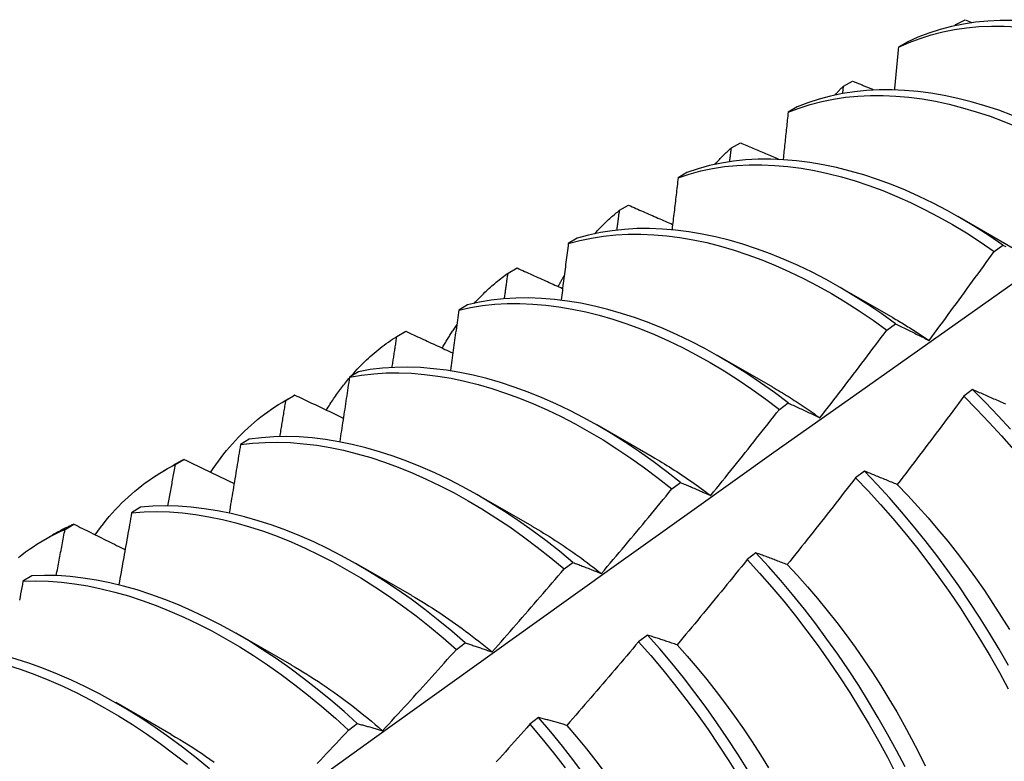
# Model space of a CAD drawing. Header units: inches. Extents: x 17 to 237, y 17 to 149.
# Tile 94 of 115: x 223.644 to 223.929, y 81.214 to 81.429. Entities that reach past the tile are written whole.
import ezdxf

# ---------------------------------------------------------------- set-up
doc = ezdxf.new("R2010")
doc.units = ezdxf.units.IN
doc.header["$MEASUREMENT"] = 0
doc.layers.add('Visible Edges(ANSI)', color=7, linetype='Continuous', lineweight=25)

msp = doc.modelspace()

# ---------------------------------------------------------------- linework, layer by layer
at = {"layer": 'Visible Edges(ANSI)'}
for p, q in [((223.91514, 81.42765), (223.91778, 81.42908)), ((223.91778, 81.42908), (223.91974, 81.42829)), ((223.91492, 81.42741), (223.91514, 81.42765)), ((223.91512, 81.42745), (223.91514, 81.42765)), ((223.90107, 81.42259), (223.89849, 81.42108)), ((223.88237, 81.40777), (223.88261, 81.40988)), ((223.88261, 81.40988), (223.88523, 81.41132)), ((223.86916, 81.40382), (223.86658, 81.40229)), ((223.85016, 81.39198), (223.85278, 81.39343)), ((223.83732, 81.3849), (223.83476, 81.38336)), ((223.81782, 81.37394), (223.82043, 81.3754)), ((223.91566, 81.3722), (223.93167, 81.36298)), ((223.80557, 81.36583), (223.803, 81.36428)), ((223.92618, 81.36204), (223.92869, 81.36387)), ((223.78556, 81.35576), (223.78817, 81.35723)), ((223.88086, 81.3521), (223.89687, 81.34289)), ((223.77388, 81.34661), (223.77132, 81.34505)), ((223.89512, 81.33924), (223.89763, 81.34109)), ((223.7534, 81.33743), (223.75599, 81.33892)), ((223.84606, 81.33201), (223.86207, 81.3228)), ((223.74226, 81.32723), (223.73971, 81.32566)), ((223.72132, 81.31896), (223.72391, 81.32046)), ((223.91994, 81.32203), (223.91741, 81.32013)), ((223.72068, 81.3186), (223.72349, 81.32022)), ((223.86405, 81.31632), (223.86656, 81.31818)), ((223.81126, 81.31192), (223.82727, 81.30271)), ((223.71071, 81.30771), (223.70816, 81.30612)), ((223.68932, 81.30035), (223.69191, 81.30186)), ((223.68588, 81.29851), (223.68869, 81.30013)), ((223.88864, 81.29845), (223.88611, 81.29654)), ((223.83294, 81.29329), (223.83545, 81.29515)), ((223.77646, 81.29183), (223.79247, 81.28261)), ((223.67921, 81.28803), (223.67667, 81.28643)), ((223.65741, 81.28159), (223.65998, 81.28311)), ((223.65108, 81.27842), (223.65389, 81.28004)), ((223.8018, 81.27014), (223.80432, 81.27201)), ((223.85729, 81.27477), (223.85475, 81.27286)), ((223.74166, 81.27174), (223.75767, 81.26252)), ((223.64778, 81.26819), (223.64524, 81.26658)), ((223.70686, 81.25165), (223.72288, 81.24243)), ((223.82588, 81.251), (223.82334, 81.24908)), ((223.77063, 81.24688), (223.77315, 81.24876)), ((223.67207, 81.23156), (223.68808, 81.22234)), ((223.79442, 81.22715), (223.79188, 81.22522)), ((223.73942, 81.2235), (223.74194, 81.2254))]:
    msp.add_line(p, q, dxfattribs=at)
at = {"layer": 'Visible Edges(ANSI)', "flags": 128}
for points in [[(223.9316, 81.42886), (223.92793, 81.42885), (223.92432, 81.42867), (223.92077, 81.42832), (223.91729, 81.4278), (223.91388, 81.42711), (223.91055, 81.42624), (223.90731, 81.4252), (223.90414, 81.42398), (223.90107, 81.42259)], [(223.89849, 81.42108), (223.90157, 81.42246), (223.90474, 81.42366), (223.90799, 81.42469), (223.91133, 81.42555), (223.91474, 81.42623), (223.91823, 81.42673), (223.92178, 81.42707), (223.92539, 81.42723), (223.92907, 81.42723), (223.93279, 81.42705)], [(223.89849, 81.42108), (223.89844, 81.42057), (223.89839, 81.42006), (223.89834, 81.41956), (223.8983, 81.41905), (223.89825, 81.41855), (223.8982, 81.41804), (223.89815, 81.41753), (223.8981, 81.41703), (223.89806, 81.41652), (223.89801, 81.41601), (223.89796, 81.41551), (223.89791, 81.415), (223.89786, 81.41449), (223.89781, 81.41399), (223.89776, 81.41348), (223.89772, 81.41297), (223.89767, 81.41247), (223.89762, 81.41196), (223.89757, 81.41145), (223.89752, 81.41094), (223.89747, 81.41044), (223.89742, 81.40993), (223.89737, 81.40942), (223.89732, 81.40891)], [(223.93152, 81.40137), (223.92752, 81.40285), (223.92353, 81.40417), (223.91958, 81.40533), (223.91564, 81.40632), (223.91175, 81.40715), (223.90789, 81.40781), (223.90407, 81.4083), (223.90029, 81.40863), (223.89657, 81.40879), (223.89291, 81.40877), (223.8893, 81.40859), (223.88576, 81.40823), (223.88228, 81.4077), (223.87888, 81.40699), (223.87556, 81.40611), (223.87231, 81.40505), (223.86916, 81.40382)], [(223.88013, 81.40731), (223.88023, 81.40742), (223.88033, 81.40753), (223.88043, 81.40764), (223.88053, 81.40775), (223.88063, 81.40786), (223.88073, 81.40797), (223.88084, 81.40808), (223.88094, 81.40819), (223.88104, 81.4083), (223.88114, 81.4084), (223.88125, 81.40851), (223.88135, 81.40862), (223.88145, 81.40873), (223.88156, 81.40883), (223.88166, 81.40894), (223.88177, 81.40904), (223.88187, 81.40915), (223.88197, 81.40926), (223.88208, 81.40936), (223.88218, 81.40947), (223.88229, 81.40957), (223.88239, 81.40967), (223.8825, 81.40978), (223.88261, 81.40988)], [(223.88523, 81.41132), (223.88548, 81.41122), (223.88573, 81.41111), (223.88599, 81.41101), (223.88624, 81.41091), (223.88649, 81.4108), (223.88674, 81.4107), (223.88699, 81.41059), (223.88724, 81.41049), (223.8875, 81.41038), (223.88775, 81.41028), (223.888, 81.41018), (223.88825, 81.41007), (223.8885, 81.40997), (223.88876, 81.40986), (223.88901, 81.40976), (223.88926, 81.40966), (223.88951, 81.40955), (223.88977, 81.40945), (223.89002, 81.40934), (223.89027, 81.40924), (223.89052, 81.40914), (223.89077, 81.40903), (223.89103, 81.40893), (223.89128, 81.40882)], [(223.86658, 81.40229), (223.86975, 81.40352), (223.87299, 81.40456), (223.87632, 81.40543), (223.87973, 81.40612), (223.88321, 81.40664), (223.88676, 81.40699), (223.89037, 81.40716), (223.89404, 81.40716), (223.89777, 81.40699), (223.90154, 81.40665), (223.90537, 81.40614), (223.90923, 81.40547), (223.91313, 81.40463), (223.91706, 81.40362), (223.92103, 81.40245), (223.92501, 81.40112), (223.92902, 81.39962), (223.93304, 81.39797)], [(223.86658, 81.40229), (223.86652, 81.40173), (223.86646, 81.40116), (223.86641, 81.4006), (223.86635, 81.40004), (223.86629, 81.39947), (223.86623, 81.39891), (223.86617, 81.39834), (223.86611, 81.39777), (223.86605, 81.39721), (223.86599, 81.39664), (223.86593, 81.39608), (223.86587, 81.39551), (223.86581, 81.39495), (223.86575, 81.39438), (223.86569, 81.39381), (223.86563, 81.39325), (223.86557, 81.39268), (223.8655, 81.39212), (223.86544, 81.39155), (223.86538, 81.39098), (223.86532, 81.39042), (223.86526, 81.38985), (223.8652, 81.38928), (223.86514, 81.38872)], [(223.84534, 81.38721), (223.84553, 81.38742), (223.84572, 81.38763), (223.84592, 81.38784), (223.84611, 81.38805), (223.84631, 81.38826), (223.8465, 81.38846), (223.8467, 81.38867), (223.8469, 81.38887), (223.84709, 81.38907), (223.84729, 81.38927), (223.84749, 81.38948), (223.84769, 81.38967), (223.8479, 81.38987), (223.8481, 81.39007), (223.8483, 81.39027), (223.84851, 81.39046), (223.84871, 81.39065), (223.84892, 81.39085), (223.84912, 81.39104), (223.84933, 81.39123), (223.84954, 81.39142), (223.84975, 81.39161), (223.84995, 81.39179), (223.85016, 81.39198)], [(223.84969, 81.38804), (223.84971, 81.3882), (223.84973, 81.38837), (223.84975, 81.38853), (223.84977, 81.3887), (223.84979, 81.38886), (223.84981, 81.38902), (223.84983, 81.38919), (223.84985, 81.38935), (223.84987, 81.38952), (223.84989, 81.38968), (223.84991, 81.38985), (223.84993, 81.39001), (223.84995, 81.39017), (223.84997, 81.39034), (223.84999, 81.3905), (223.85001, 81.39067), (223.85003, 81.39083), (223.85005, 81.39099), (223.85007, 81.39116), (223.85009, 81.39132), (223.85011, 81.39149), (223.85013, 81.39165), (223.85015, 81.39182), (223.85016, 81.39198)], [(223.85278, 81.39343), (223.85324, 81.39324), (223.85369, 81.39304), (223.85415, 81.39285), (223.8546, 81.39265), (223.85506, 81.39246), (223.85551, 81.39227), (223.85597, 81.39207), (223.85642, 81.39188), (223.85688, 81.39169), (223.85733, 81.39149), (223.85779, 81.3913), (223.85824, 81.3911), (223.8587, 81.39091), (223.85916, 81.39072), (223.85961, 81.39052), (223.86007, 81.39033), (223.86052, 81.39014), (223.86098, 81.38994), (223.86144, 81.38975), (223.86189, 81.38956), (223.86235, 81.38936), (223.86281, 81.38917), (223.86326, 81.38898), (223.86372, 81.38878)], [(223.83476, 81.38336), (223.838, 81.38442), (223.84132, 81.38531), (223.84472, 81.38602), (223.8482, 81.38655), (223.85174, 81.3869), (223.85535, 81.38708), (223.85902, 81.38709), (223.86274, 81.38693), (223.86651, 81.3866), (223.87033, 81.38609), (223.8742, 81.38542), (223.8781, 81.38459), (223.88203, 81.38359), (223.88599, 81.38242), (223.88997, 81.3811), (223.89398, 81.37961), (223.898, 81.37796), (223.90203, 81.37615), (223.90607, 81.37419), (223.9101, 81.37206), (223.91414, 81.36979), (223.91817, 81.36736), (223.92218, 81.36477), (223.92618, 81.36204)], [(223.92869, 81.36387), (223.92469, 81.3666), (223.92067, 81.36917), (223.91664, 81.37159), (223.91261, 81.37386), (223.90857, 81.37597), (223.90453, 81.37792), (223.9005, 81.37972), (223.89649, 81.38135), (223.89248, 81.38283), (223.8885, 81.38414), (223.88454, 81.38529), (223.88061, 81.38628), (223.87671, 81.3871), (223.87285, 81.38776), (223.86904, 81.38825), (223.86527, 81.38857), (223.86155, 81.38872), (223.85788, 81.3887), (223.85428, 81.3885), (223.85074, 81.38813), (223.84727, 81.38759), (223.84388, 81.38687), (223.84056, 81.38597), (223.83732, 81.3849)], [(223.83476, 81.38336), (223.83468, 81.38274), (223.83461, 81.38212), (223.83454, 81.3815), (223.83447, 81.38088), (223.8344, 81.38026), (223.83432, 81.37964), (223.83425, 81.37901), (223.83418, 81.37839), (223.83411, 81.37777), (223.83403, 81.37715), (223.83396, 81.37653), (223.83389, 81.3759), (223.83381, 81.37528), (223.83374, 81.37466), (223.83367, 81.37404), (223.83359, 81.37342), (223.83352, 81.37279), (223.83345, 81.37217), (223.83337, 81.37155), (223.8333, 81.37092), (223.83322, 81.3703), (223.83315, 81.36968), (223.83308, 81.36905), (223.833, 81.36843)], [(223.82043, 81.3754), (223.82096, 81.37517), (223.82149, 81.37494), (223.82202, 81.3747), (223.82255, 81.37447), (223.82308, 81.37424), (223.82361, 81.37401), (223.82414, 81.37377), (223.82467, 81.37354), (223.8252, 81.37331), (223.82573, 81.37308), (223.82626, 81.37284), (223.82679, 81.37261), (223.82732, 81.37238), (223.82785, 81.37215), (223.82838, 81.37192), (223.82891, 81.37168), (223.82944, 81.37145), (223.82997, 81.37122), (223.83051, 81.37099), (223.83104, 81.37076), (223.83157, 81.37052), (223.8321, 81.37029), (223.83264, 81.37006), (223.83317, 81.36983)], [(223.81055, 81.36711), (223.81083, 81.36742), (223.81112, 81.36773), (223.81141, 81.36804), (223.81169, 81.36834), (223.81199, 81.36864), (223.81228, 81.36894), (223.81257, 81.36924), (223.81287, 81.36954), (223.81316, 81.36983), (223.81346, 81.37012), (223.81376, 81.37041), (223.81406, 81.37069), (223.81437, 81.37098), (223.81467, 81.37126), (223.81498, 81.37154), (223.81529, 81.37181), (223.8156, 81.37209), (223.81591, 81.37236), (223.81623, 81.37263), (223.81654, 81.3729), (223.81686, 81.37316), (223.81718, 81.37342), (223.8175, 81.37368), (223.81782, 81.37394)], [(223.81707, 81.36824), (223.8171, 81.36848), (223.81713, 81.36872), (223.81716, 81.36896), (223.81719, 81.36919), (223.81723, 81.36943), (223.81726, 81.36967), (223.81729, 81.36991), (223.81732, 81.37014), (223.81735, 81.37038), (223.81738, 81.37062), (223.81741, 81.37085), (223.81745, 81.37109), (223.81748, 81.37133), (223.81751, 81.37157), (223.81754, 81.3718), (223.81757, 81.37204), (223.8176, 81.37228), (223.81763, 81.37252), (223.81766, 81.37275), (223.81769, 81.37299), (223.81773, 81.37323), (223.81776, 81.37346), (223.81779, 81.3737), (223.81782, 81.37394)], [(223.803, 81.36428), (223.80632, 81.36518), (223.80972, 81.3659), (223.81318, 81.36645), (223.81672, 81.36681), (223.82033, 81.36701), (223.82399, 81.36702), (223.82771, 81.36687), (223.83148, 81.36654), (223.8353, 81.36605), (223.83916, 81.36539), (223.84306, 81.36456), (223.84699, 81.36356), (223.85095, 81.3624), (223.85494, 81.36108), (223.85894, 81.3596), (223.86296, 81.35795), (223.86699, 81.35615), (223.87103, 81.3542), (223.87507, 81.35208), (223.8791, 81.34982), (223.88313, 81.3474), (223.88715, 81.34483), (223.89115, 81.34211), (223.89512, 81.33924)], [(223.89763, 81.34109), (223.89365, 81.34395), (223.88965, 81.34665), (223.88564, 81.34921), (223.88161, 81.35162), (223.87757, 81.35387), (223.87353, 81.35598), (223.8695, 81.35792), (223.86547, 81.35971), (223.86145, 81.36134), (223.85745, 81.36281), (223.85346, 81.36412), (223.8495, 81.36526), (223.84558, 81.36625), (223.84168, 81.36706), (223.83782, 81.36772), (223.83401, 81.3682), (223.83024, 81.36851), (223.82652, 81.36865), (223.82286, 81.36862), (223.81926, 81.36841), (223.81573, 81.36803), (223.81227, 81.36748), (223.80888, 81.36674), (223.80557, 81.36583)], [(223.803, 81.36428), (223.80292, 81.36361), (223.80283, 81.36293), (223.80275, 81.36226), (223.80266, 81.36158), (223.80257, 81.36091), (223.80249, 81.36023), (223.8024, 81.35956), (223.80232, 81.35888), (223.80223, 81.3582), (223.80214, 81.35753), (223.80206, 81.35685), (223.80197, 81.35618), (223.80188, 81.3555), (223.80179, 81.35482), (223.80171, 81.35415), (223.80162, 81.35347), (223.80153, 81.3528), (223.80144, 81.35212), (223.80135, 81.35144), (223.80127, 81.35076), (223.80118, 81.35009), (223.80109, 81.34941), (223.801, 81.34873), (223.80091, 81.34806)], [(223.92869, 81.36387), (223.92911, 81.36366), (223.92952, 81.36345)], [(223.90735, 81.33625), (223.90814, 81.33732), (223.90894, 81.33839), (223.90973, 81.33945), (223.91052, 81.34052), (223.91131, 81.34159), (223.9121, 81.34266), (223.91289, 81.34373), (223.91368, 81.3448), (223.91447, 81.34588), (223.91525, 81.34695), (223.91604, 81.34802), (223.91683, 81.3491), (223.91761, 81.35017), (223.91839, 81.35125), (223.91918, 81.35232), (223.91996, 81.3534), (223.92074, 81.35448), (223.92152, 81.35556), (223.9223, 81.35663), (223.92308, 81.35771), (223.92385, 81.35879), (223.92463, 81.35987), (223.92541, 81.36096), (223.92618, 81.36204)], [(223.77577, 81.347), (223.77614, 81.34742), (223.77652, 81.34782), (223.7769, 81.34823), (223.77728, 81.34863), (223.77767, 81.34902), (223.77806, 81.34941), (223.77845, 81.3498), (223.77885, 81.35019), (223.77925, 81.35057), (223.77965, 81.35094), (223.78005, 81.35131), (223.78046, 81.35168), (223.78087, 81.35204), (223.78128, 81.3524), (223.7817, 81.35276), (223.78212, 81.35311), (223.78254, 81.35345), (223.78296, 81.3538), (223.78339, 81.35413), (223.78382, 81.35447), (223.78425, 81.3548), (223.78469, 81.35512), (223.78512, 81.35544), (223.78556, 81.35576)], [(223.78451, 81.34838), (223.78456, 81.34869), (223.7846, 81.349), (223.78464, 81.34931), (223.78469, 81.34961), (223.78473, 81.34992), (223.78478, 81.35023), (223.78482, 81.35054), (223.78486, 81.35084), (223.78491, 81.35115), (223.78495, 81.35146), (223.785, 81.35177), (223.78504, 81.35207), (223.78508, 81.35238), (223.78513, 81.35269), (223.78517, 81.35299), (223.78522, 81.3533), (223.78526, 81.35361), (223.7853, 81.35392), (223.78535, 81.35422), (223.78539, 81.35453), (223.78543, 81.35484), (223.78548, 81.35514), (223.78552, 81.35545), (223.78556, 81.35576)], [(223.78817, 81.35723), (223.78871, 81.35698), (223.78926, 81.35674), (223.78981, 81.35649), (223.79035, 81.35624), (223.7909, 81.356), (223.79145, 81.35575), (223.792, 81.3555), (223.79255, 81.35525), (223.79309, 81.35501), (223.79364, 81.35476), (223.79419, 81.35451), (223.79474, 81.35427), (223.79529, 81.35402), (223.79584, 81.35377), (223.79639, 81.35353), (223.79694, 81.35328), (223.79749, 81.35303), (223.79803, 81.35279), (223.79858, 81.35254), (223.79913, 81.35229), (223.79969, 81.35205), (223.80024, 81.3518), (223.80079, 81.35155), (223.80134, 81.35131)], [(223.80006, 81.35183), (223.80013, 81.35197), (223.80021, 81.35212), (223.80029, 81.35227), (223.80036, 81.35241), (223.80044, 81.35256), (223.80052, 81.3527), (223.8006, 81.35285), (223.80067, 81.35299), (223.80075, 81.35314), (223.80083, 81.35328), (223.80091, 81.35343), (223.80099, 81.35357), (223.80107, 81.35371), (223.80115, 81.35386), (223.80123, 81.354), (223.80131, 81.35414), (223.80139, 81.35429), (223.80147, 81.35443), (223.80155, 81.35457), (223.80163, 81.35471), (223.80171, 81.35485), (223.80179, 81.35499), (223.80187, 81.35514), (223.80196, 81.35528)], [(223.4909, 81.03544), (223.5143, 81.05254), (223.53767, 81.0696), (223.56102, 81.08662), (223.58434, 81.1036), (223.60763, 81.12054), (223.6309, 81.13744), (223.65414, 81.1543), (223.67736, 81.17111), (223.70056, 81.18788), (223.72374, 81.2046), (223.7469, 81.22128), (223.77005, 81.2379), (223.79318, 81.25448), (223.81629, 81.271), (223.83939, 81.28748), (223.86248, 81.3039), (223.88555, 81.32027), (223.90862, 81.33658), (223.93168, 81.35283)], [(223.77132, 81.34505), (223.77471, 81.34579), (223.77817, 81.34635), (223.78171, 81.34673), (223.78531, 81.34693), (223.78897, 81.34696), (223.79269, 81.34681), (223.79645, 81.3465), (223.80027, 81.34601), (223.80413, 81.34535), (223.80803, 81.34453), (223.81196, 81.34354), (223.81592, 81.34238), (223.8199, 81.34107), (223.8239, 81.33959), (223.82792, 81.33795), (223.83195, 81.33616), (223.83599, 81.33421), (223.84003, 81.3321), (223.84407, 81.32985), (223.84809, 81.32744), (223.85211, 81.32488), (223.85611, 81.32217), (223.86009, 81.31932), (223.86405, 81.31632)], [(223.86656, 81.31818), (223.8626, 81.32117), (223.85862, 81.32401), (223.85462, 81.3267), (223.8506, 81.32925), (223.84657, 81.33165), (223.84253, 81.33389), (223.8385, 81.33599), (223.83446, 81.33792), (223.83043, 81.33971), (223.82641, 81.34133), (223.82241, 81.3428), (223.81843, 81.3441), (223.81447, 81.34524), (223.81054, 81.34622), (223.80665, 81.34703), (223.80279, 81.34767), (223.79898, 81.34815), (223.79521, 81.34845), (223.7915, 81.34858), (223.78784, 81.34854), (223.78425, 81.34833), (223.78072, 81.34793), (223.77726, 81.34736), (223.77388, 81.34661)], [(223.77132, 81.34505), (223.77122, 81.34432), (223.77112, 81.34359), (223.77102, 81.34287), (223.77092, 81.34214), (223.77082, 81.34142), (223.77072, 81.34069), (223.77062, 81.33996), (223.77052, 81.33924), (223.77041, 81.33851), (223.77031, 81.33778), (223.77021, 81.33706), (223.77011, 81.33633), (223.77001, 81.3356), (223.7699, 81.33487), (223.7698, 81.33415), (223.7697, 81.33342), (223.76959, 81.33269), (223.76949, 81.33196), (223.76939, 81.33123), (223.76928, 81.3305), (223.76918, 81.32978), (223.76907, 81.32905), (223.76897, 81.32832), (223.76887, 81.32759)], [(223.7665, 81.334), (223.76667, 81.3343), (223.76684, 81.3346), (223.76701, 81.33489), (223.76718, 81.33519), (223.76735, 81.33548), (223.76753, 81.33577), (223.7677, 81.33607), (223.76788, 81.33636), (223.76805, 81.33665), (223.76823, 81.33693), (223.76841, 81.33722), (223.76859, 81.33751), (223.76877, 81.33779), (223.76895, 81.33807), (223.76913, 81.33836), (223.76932, 81.33864), (223.7695, 81.33892), (223.76969, 81.33919), (223.76988, 81.33947), (223.77006, 81.33975), (223.77025, 81.34002), (223.77044, 81.3403), (223.77063, 81.34057), (223.77083, 81.34084)], [(223.89687, 81.34286), (223.89731, 81.34261), (223.89775, 81.34236), (223.89819, 81.3421), (223.89863, 81.34184), (223.89906, 81.34158), (223.8995, 81.34132), (223.89994, 81.34106), (223.90038, 81.34079), (223.90081, 81.34052), (223.90125, 81.34025), (223.90169, 81.33998), (223.90212, 81.3397), (223.90256, 81.33943), (223.903, 81.33915), (223.90343, 81.33887), (223.90387, 81.33859), (223.90431, 81.3383), (223.90474, 81.33801), (223.90518, 81.33773), (223.90561, 81.33744), (223.90605, 81.33714), (223.90648, 81.33685), (223.90691, 81.33655), (223.90735, 81.33625)], [(223.89763, 81.34109), (223.89803, 81.3409), (223.89843, 81.3407), (223.89883, 81.34051), (223.89922, 81.34032), (223.89962, 81.34012), (223.90002, 81.33993), (223.90042, 81.33973), (223.90082, 81.33953), (223.90123, 81.33933), (223.90163, 81.33913), (223.90203, 81.33893), (223.90244, 81.33873), (223.90284, 81.33853), (223.90325, 81.33833), (223.90366, 81.33812), (223.90406, 81.33792), (223.90447, 81.33771), (223.90488, 81.33751), (223.90529, 81.3373), (223.9057, 81.33709), (223.90611, 81.33688), (223.90652, 81.33667), (223.90694, 81.33646), (223.90735, 81.33625)], [(223.75599, 81.33892), (223.75656, 81.33866), (223.75712, 81.33839), (223.75769, 81.33813), (223.75825, 81.33787), (223.75882, 81.33761), (223.75938, 81.33735), (223.75995, 81.33708), (223.76051, 81.33682), (223.76108, 81.33656), (223.76164, 81.3363), (223.76221, 81.33604), (223.76278, 81.33578), (223.76334, 81.33551), (223.76391, 81.33525), (223.76448, 81.33499), (223.76504, 81.33473), (223.76561, 81.33447), (223.76618, 81.33421), (223.76675, 81.33394), (223.76731, 81.33368), (223.76788, 81.33342), (223.76845, 81.33316), (223.76902, 81.3329), (223.76959, 81.33264)], [(223.87578, 81.31387), (223.87659, 81.31492), (223.87741, 81.31597), (223.87822, 81.31702), (223.87903, 81.31807), (223.87985, 81.31912), (223.88066, 81.32018), (223.88147, 81.32123), (223.88228, 81.32228), (223.88309, 81.32334), (223.8839, 81.32439), (223.8847, 81.32545), (223.88551, 81.32651), (223.88632, 81.32756), (223.88712, 81.32862), (223.88793, 81.32968), (223.88873, 81.33074), (223.88953, 81.3318), (223.89033, 81.33286), (223.89113, 81.33392), (223.89193, 81.33499), (223.89273, 81.33605), (223.89353, 81.33711), (223.89433, 81.33818), (223.89512, 81.33924)], [(223.73992, 81.32569), (223.74042, 81.32626), (223.74092, 81.32683), (223.74144, 81.32739), (223.74195, 81.32795), (223.74248, 81.3285), (223.743, 81.32904), (223.74354, 81.32957), (223.74408, 81.33009), (223.74462, 81.33061), (223.74517, 81.33112), (223.74572, 81.33162), (223.74628, 81.33212), (223.74685, 81.3326), (223.74742, 81.33308), (223.74799, 81.33355), (223.74857, 81.33401), (223.74916, 81.33447), (223.74975, 81.33492), (223.75034, 81.33536), (223.75094, 81.33579), (223.75155, 81.33621), (223.75216, 81.33663), (223.75278, 81.33703), (223.7534, 81.33743)], [(223.75201, 81.32846), (223.75207, 81.32883), (223.75213, 81.32921), (223.75219, 81.32958), (223.75225, 81.32995), (223.7523, 81.33033), (223.75236, 81.3307), (223.75242, 81.33108), (223.75248, 81.33145), (223.75254, 81.33183), (223.75259, 81.3322), (223.75265, 81.33257), (223.75271, 81.33295), (223.75277, 81.33332), (223.75283, 81.3337), (223.75288, 81.33407), (223.75294, 81.33444), (223.753, 81.33482), (223.75306, 81.33519), (223.75311, 81.33556), (223.75317, 81.33594), (223.75323, 81.33631), (223.75328, 81.33669), (223.75334, 81.33706), (223.7534, 81.33743)], [(223.73971, 81.32566), (223.74317, 81.32624), (223.74669, 81.32663), (223.75029, 81.32685), (223.75395, 81.32689), (223.75766, 81.32676), (223.76142, 81.32645), (223.76524, 81.32597), (223.76909, 81.32532), (223.77299, 81.3245), (223.77692, 81.32352), (223.78088, 81.32237), (223.78486, 81.32106), (223.78886, 81.31958), (223.79288, 81.31795), (223.79691, 81.31616), (223.80095, 81.31422), (223.80499, 81.31212), (223.80903, 81.30987), (223.81306, 81.30747), (223.81708, 81.30493), (223.82108, 81.30223), (223.82506, 81.29939), (223.82901, 81.29641), (223.83294, 81.29329)], [(223.83545, 81.29515), (223.83152, 81.29827), (223.82757, 81.30124), (223.82359, 81.30407), (223.81958, 81.30675), (223.81556, 81.30929), (223.81153, 81.31167), (223.8075, 81.31391), (223.80346, 81.316), (223.79942, 81.31793), (223.79539, 81.31971), (223.79137, 81.32133), (223.78737, 81.32279), (223.78339, 81.32408), (223.77943, 81.32522), (223.7755, 81.32619), (223.77161, 81.327), (223.76776, 81.32763), (223.76395, 81.3281), (223.76019, 81.3284), (223.75648, 81.32852), (223.75283, 81.32846), (223.74924, 81.32823), (223.74571, 81.32782), (223.74226, 81.32723)], [(223.73299, 81.31609), (223.73325, 81.31651), (223.73351, 81.31693), (223.73377, 81.31734), (223.73403, 81.31776), (223.7343, 81.31817), (223.73457, 81.31858), (223.73484, 81.31899), (223.73511, 81.31939), (223.73538, 81.31979), (223.73566, 81.32019), (223.73594, 81.32059), (223.73622, 81.32098), (223.7365, 81.32137), (223.73679, 81.32176), (223.73708, 81.32215), (223.73736, 81.32253), (223.73766, 81.32291), (223.73795, 81.32329), (223.73825, 81.32366), (223.73854, 81.32404), (223.73884, 81.32441), (223.73915, 81.32477), (223.73945, 81.32514), (223.73976, 81.3255)], [(223.73971, 81.32566), (223.73959, 81.32489), (223.73948, 81.32411), (223.73936, 81.32334), (223.73924, 81.32256), (223.73913, 81.32179), (223.73901, 81.32101), (223.73889, 81.32024), (223.73877, 81.31946), (223.73866, 81.31868), (223.73854, 81.31791), (223.73842, 81.31713), (223.7383, 81.31636), (223.73818, 81.31558), (223.73806, 81.3148), (223.73794, 81.31403), (223.73783, 81.31325), (223.73771, 81.31247), (223.73759, 81.3117), (223.73747, 81.31092), (223.73735, 81.31014), (223.73722, 81.30936), (223.7371, 81.30859), (223.73698, 81.30781), (223.73686, 81.30703)], [(223.72391, 81.32046), (223.72389, 81.32045), (223.72387, 81.32044), (223.72386, 81.32043), (223.72384, 81.32042), (223.72382, 81.32041), (223.7238, 81.3204), (223.72379, 81.32039), (223.72377, 81.32038), (223.72375, 81.32037), (223.72373, 81.32036), (223.72372, 81.32035), (223.7237, 81.32034), (223.72368, 81.32033), (223.72366, 81.32032), (223.72365, 81.32031), (223.72363, 81.3203), (223.72361, 81.32029), (223.72359, 81.32028), (223.72358, 81.32027), (223.72356, 81.32026), (223.72354, 81.32025), (223.72352, 81.32024), (223.72351, 81.32023), (223.72349, 81.32022)], [(223.72391, 81.32046), (223.72449, 81.32018), (223.72507, 81.31991), (223.72565, 81.31963), (223.72623, 81.31935), (223.72682, 81.31908), (223.7274, 81.3188), (223.72798, 81.31852), (223.72856, 81.31825), (223.72914, 81.31797), (223.72973, 81.31769), (223.73031, 81.31742), (223.73089, 81.31714), (223.73148, 81.31686), (223.73206, 81.31659), (223.73265, 81.31631), (223.73323, 81.31603), (223.73381, 81.31576), (223.7344, 81.31548), (223.73498, 81.3152), (223.73557, 81.31493), (223.73616, 81.31465), (223.73674, 81.31437), (223.73733, 81.3141), (223.73791, 81.31382)], [(223.86208, 81.32276), (223.86265, 81.32243), (223.86322, 81.32209), (223.8638, 81.32175), (223.86437, 81.32141), (223.86495, 81.32107), (223.86552, 81.32072), (223.86609, 81.32037), (223.86667, 81.32002), (223.86724, 81.31966), (223.86781, 81.3193), (223.86838, 81.31893), (223.86895, 81.31856), (223.86952, 81.31819), (223.87009, 81.31782), (223.87067, 81.31744), (223.87123, 81.31705), (223.8718, 81.31667), (223.87237, 81.31628), (223.87294, 81.31589), (223.87351, 81.31549), (223.87408, 81.31509), (223.87464, 81.31469), (223.87521, 81.31428), (223.87578, 81.31387)], [(223.92952, 81.31781), (223.92909, 81.318), (223.92867, 81.31819), (223.92824, 81.31838), (223.92782, 81.31857), (223.9274, 81.31876), (223.92698, 81.31895), (223.92656, 81.31914), (223.92614, 81.31932), (223.92572, 81.31951), (223.9253, 81.3197), (223.92488, 81.31988), (223.92447, 81.32006), (223.92405, 81.32025), (223.92364, 81.32043), (223.92322, 81.32061), (223.92281, 81.32079), (223.9224, 81.32097), (223.92199, 81.32115), (223.92158, 81.32132), (223.92117, 81.3215), (223.92076, 81.32168), (223.92035, 81.32185), (223.91994, 81.32203)], [(223.9309, 81.31056), (223.92731, 81.31449), (223.92365, 81.31831), (223.91994, 81.32203)], [(223.69952, 81.29808), (223.70026, 81.29919), (223.70101, 81.30027), (223.70177, 81.30134), (223.70255, 81.30239), (223.70335, 81.30342), (223.70416, 81.30442), (223.70499, 81.30541), (223.70583, 81.30638), (223.70669, 81.30733), (223.70756, 81.30825), (223.70845, 81.30916), (223.70936, 81.31005), (223.71027, 81.31091), (223.71121, 81.31175), (223.71215, 81.31257), (223.71311, 81.31337), (223.71409, 81.31415), (223.71508, 81.31491), (223.71608, 81.31564), (223.7171, 81.31635), (223.71814, 81.31704), (223.71918, 81.3177), (223.72024, 81.31835), (223.72132, 81.31896)], [(223.71957, 81.30846), (223.71965, 81.3089), (223.71972, 81.30934), (223.71979, 81.30977), (223.71987, 81.31021), (223.71994, 81.31065), (223.72001, 81.31109), (223.72009, 81.31153), (223.72016, 81.31196), (223.72023, 81.3124), (223.72031, 81.31284), (223.72038, 81.31328), (223.72045, 81.31371), (223.72052, 81.31415), (223.7206, 81.31459), (223.72067, 81.31503), (223.72074, 81.31547), (223.72081, 81.3159), (223.72089, 81.31634), (223.72096, 81.31678), (223.72103, 81.31721), (223.7211, 81.31765), (223.72118, 81.31809), (223.72125, 81.31853), (223.72132, 81.31896)], [(223.86656, 81.31818), (223.86693, 81.31801), (223.86731, 81.31784), (223.86769, 81.31767), (223.86806, 81.3175), (223.86844, 81.31732), (223.86882, 81.31715), (223.8692, 81.31698), (223.86958, 81.3168), (223.86996, 81.31662), (223.87035, 81.31645), (223.87073, 81.31627), (223.87111, 81.31609), (223.8715, 81.31591), (223.87188, 81.31573), (223.87227, 81.31555), (223.87266, 81.31536), (223.87304, 81.31518), (223.87343, 81.315), (223.87382, 81.31481), (223.87421, 81.31462), (223.8746, 81.31444), (223.87499, 81.31425), (223.87538, 81.31406), (223.87578, 81.31387)], [(223.91741, 81.32013), (223.91662, 81.31905), (223.91583, 81.31798), (223.91503, 81.31691), (223.91424, 81.31584), (223.91344, 81.31477), (223.91264, 81.3137), (223.91184, 81.31263), (223.91105, 81.31156), (223.91025, 81.31049), (223.90945, 81.30942), (223.90864, 81.30836), (223.90784, 81.30729), (223.90704, 81.30623), (223.90624, 81.30516), (223.90543, 81.3041), (223.90463, 81.30304), (223.90382, 81.30197), (223.90301, 81.30091), (223.90221, 81.29985), (223.9014, 81.29879), (223.90059, 81.29773), (223.89978, 81.29667), (223.89897, 81.29561), (223.89815, 81.29456)], [(223.91741, 81.32013), (223.92112, 81.3164), (223.92477, 81.31257), (223.92836, 81.30863), (223.93187, 81.3046)], [(223.84418, 81.29139), (223.84502, 81.29242), (223.84586, 81.29345), (223.84669, 81.29448), (223.84753, 81.29551), (223.84836, 81.29655), (223.84919, 81.29758), (223.85003, 81.29862), (223.85086, 81.29965), (223.85169, 81.30069), (223.85252, 81.30173), (223.85335, 81.30276), (223.85417, 81.3038), (223.855, 81.30484), (223.85583, 81.30588), (223.85665, 81.30692), (223.85748, 81.30797), (223.8583, 81.30901), (223.85912, 81.31005), (223.85995, 81.31109), (223.86077, 81.31214), (223.86159, 81.31318), (223.86241, 81.31423), (223.86323, 81.31528), (223.86405, 81.31632)], [(223.70816, 81.30612), (223.71168, 81.30654), (223.71527, 81.30677), (223.71893, 81.30682), (223.72263, 81.3067), (223.7264, 81.3064), (223.73021, 81.30593), (223.73406, 81.30529), (223.73795, 81.30448), (223.74188, 81.3035), (223.74584, 81.30236), (223.74982, 81.30105), (223.75382, 81.29958), (223.75784, 81.29796), (223.76187, 81.29617), (223.76591, 81.29424), (223.76995, 81.29214), (223.77399, 81.2899), (223.77802, 81.28751), (223.78204, 81.28497), (223.78604, 81.28229), (223.79002, 81.27946), (223.79398, 81.27649), (223.79791, 81.27338), (223.8018, 81.27014)], [(223.80432, 81.27201), (223.80042, 81.27525), (223.79649, 81.27834), (223.79253, 81.2813), (223.78855, 81.28412), (223.78455, 81.28679), (223.78053, 81.28932), (223.77649, 81.2917), (223.77246, 81.29393), (223.76842, 81.29601), (223.76438, 81.29794), (223.76035, 81.29971), (223.75633, 81.30132), (223.75233, 81.30278), (223.74835, 81.30407), (223.74439, 81.3052), (223.74047, 81.30617), (223.73658, 81.30697), (223.73273, 81.3076), (223.72892, 81.30805), (223.72516, 81.30834), (223.72146, 81.30845), (223.71781, 81.30838), (223.71422, 81.30813), (223.71071, 81.30771)], [(223.70816, 81.30612), (223.70803, 81.3053), (223.70789, 81.30448), (223.70776, 81.30366), (223.70763, 81.30284), (223.70749, 81.30202), (223.70736, 81.30119), (223.70722, 81.30037), (223.70709, 81.29955), (223.70695, 81.29873), (223.70682, 81.29791), (223.70668, 81.29708), (223.70655, 81.29626), (223.70641, 81.29544), (223.70627, 81.29462), (223.70614, 81.29379), (223.706, 81.29297), (223.70586, 81.29215), (223.70573, 81.29132), (223.70559, 81.2905), (223.70545, 81.28968), (223.70531, 81.28885), (223.70517, 81.28803), (223.70504, 81.2872), (223.7049, 81.28638)], [(223.69191, 81.30186), (223.69177, 81.30179), (223.69163, 81.30172), (223.6915, 81.30165), (223.69136, 81.30158), (223.69123, 81.30151), (223.69109, 81.30144), (223.69096, 81.30137), (223.69082, 81.3013), (223.69069, 81.30123), (223.69055, 81.30116), (223.69042, 81.30109), (223.69029, 81.30102), (223.69015, 81.30095), (223.69002, 81.30087), (223.68989, 81.3008), (223.68975, 81.30073), (223.68962, 81.30065), (223.68949, 81.30058), (223.68935, 81.3005), (223.68922, 81.30043), (223.68909, 81.30035), (223.68896, 81.30028), (223.68883, 81.3002), (223.68869, 81.30013)], [(223.69191, 81.30186), (223.6925, 81.30157), (223.6931, 81.30127), (223.6937, 81.30098), (223.6943, 81.30069), (223.6949, 81.3004), (223.69549, 81.30011), (223.69609, 81.29982), (223.69669, 81.29952), (223.69729, 81.29923), (223.69789, 81.29894), (223.69849, 81.29865), (223.69909, 81.29836), (223.69969, 81.29806), (223.70029, 81.29777), (223.70089, 81.29748), (223.7015, 81.29719), (223.7021, 81.2969), (223.7027, 81.29661), (223.7033, 81.29632), (223.7039, 81.29602), (223.70451, 81.29573), (223.70511, 81.29544), (223.70571, 81.29515), (223.70631, 81.29486)], [(223.82728, 81.30265), (223.82799, 81.30224), (223.8287, 81.30183), (223.82941, 81.30141), (223.83012, 81.30098), (223.83083, 81.30055), (223.83154, 81.30012), (223.83224, 81.29968), (223.83295, 81.29923), (223.83366, 81.29878), (223.83437, 81.29832), (223.83507, 81.29786), (223.83578, 81.29739), (223.83648, 81.29692), (223.83719, 81.29645), (223.83789, 81.29596), (223.83859, 81.29547), (223.8393, 81.29498), (223.84, 81.29448), (223.8407, 81.29398), (223.8414, 81.29347), (223.84209, 81.29296), (223.84279, 81.29244), (223.84349, 81.29191), (223.84418, 81.29139)], [(223.66609, 81.27999), (223.66688, 81.28109), (223.66768, 81.28217), (223.6685, 81.28323), (223.66934, 81.28427), (223.67019, 81.28529), (223.67106, 81.28628), (223.67195, 81.28726), (223.67285, 81.28821), (223.67376, 81.28914), (223.67469, 81.29005), (223.67564, 81.29094), (223.6766, 81.29181), (223.67758, 81.29265), (223.67857, 81.29347), (223.67958, 81.29426), (223.68061, 81.29503), (223.68164, 81.29578), (223.6827, 81.29651), (223.68377, 81.29721), (223.68485, 81.29789), (223.68595, 81.29854), (223.68706, 81.29917), (223.68818, 81.29977), (223.68932, 81.30035)], [(223.68719, 81.28839), (223.68728, 81.28889), (223.68737, 81.28939), (223.68746, 81.28988), (223.68755, 81.29038), (223.68764, 81.29088), (223.68773, 81.29138), (223.68782, 81.29188), (223.68791, 81.29238), (223.688, 81.29288), (223.68808, 81.29338), (223.68817, 81.29387), (223.68826, 81.29437), (223.68835, 81.29487), (223.68844, 81.29537), (223.68853, 81.29587), (223.68862, 81.29636), (223.68871, 81.29686), (223.6888, 81.29736), (223.68888, 81.29786), (223.68897, 81.29836), (223.68906, 81.29886), (223.68915, 81.29935), (223.68924, 81.29985), (223.68932, 81.30035)], [(223.89815, 81.29456), (223.89775, 81.29473), (223.89734, 81.2949), (223.89694, 81.29507), (223.89654, 81.29524), (223.89613, 81.2954), (223.89573, 81.29557), (223.89533, 81.29574), (223.89493, 81.29591), (223.89453, 81.29607), (223.89413, 81.29623), (223.89374, 81.2964), (223.89334, 81.29656), (223.89294, 81.29672), (223.89255, 81.29688), (223.89215, 81.29704), (223.89176, 81.2972), (223.89137, 81.29736), (223.89097, 81.29752), (223.89058, 81.29768), (223.89019, 81.29783), (223.8898, 81.29799), (223.88941, 81.29814), (223.88903, 81.2983), (223.88864, 81.29845)], [(223.93031, 81.24219), (223.92762, 81.2469), (223.92484, 81.25157), (223.92196, 81.25619), (223.919, 81.26076), (223.91594, 81.26526), (223.9128, 81.2697), (223.90957, 81.27407), (223.90626, 81.27836), (223.90288, 81.28257), (223.89942, 81.28669), (223.89589, 81.29071), (223.8923, 81.29463), (223.88864, 81.29845)], [(223.83545, 81.29515), (223.83581, 81.29501), (223.83616, 81.29486), (223.83652, 81.29471), (223.83688, 81.29456), (223.83724, 81.29441), (223.8376, 81.29426), (223.83796, 81.29411), (223.83832, 81.29396), (223.83868, 81.2938), (223.83904, 81.29365), (223.8394, 81.29349), (223.83977, 81.29334), (223.84013, 81.29318), (223.8405, 81.29302), (223.84086, 81.29286), (223.84123, 81.2927), (223.84159, 81.29254), (223.84196, 81.29238), (223.84233, 81.29221), (223.8427, 81.29205), (223.84307, 81.29189), (223.84344, 81.29172), (223.84381, 81.29155), (223.84418, 81.29139)], [(223.88611, 81.29654), (223.88529, 81.29548), (223.88448, 81.29443), (223.88366, 81.29338), (223.88284, 81.29232), (223.88202, 81.29127), (223.88121, 81.29022), (223.88039, 81.28917), (223.87957, 81.28812), (223.87874, 81.28707), (223.87792, 81.28602), (223.8771, 81.28497), (223.87627, 81.28392), (223.87545, 81.28288), (223.87462, 81.28183), (223.8738, 81.28079), (223.87297, 81.27974), (223.87214, 81.2787), (223.87131, 81.27765), (223.87048, 81.27661), (223.86965, 81.27557), (223.86882, 81.27453), (223.86799, 81.27349), (223.86716, 81.27245), (223.86633, 81.27141)], [(223.88611, 81.29654), (223.88976, 81.29272), (223.89335, 81.28879), (223.89688, 81.28475), (223.90033, 81.28063), (223.90371, 81.27642), (223.90701, 81.27212), (223.91023, 81.26775), (223.91336, 81.2633), (223.91641, 81.25879), (223.91938, 81.25422), (223.92224, 81.24959), (223.92502, 81.24492), (223.92769, 81.24021), (223.93027, 81.23545)], [(223.81257, 81.2688), (223.81343, 81.26981), (223.81428, 81.27082), (223.81514, 81.27184), (223.816, 81.27285), (223.81685, 81.27387), (223.81771, 81.27488), (223.81856, 81.2759), (223.81941, 81.27691), (223.82026, 81.27793), (223.82111, 81.27895), (223.82196, 81.27997), (223.82281, 81.28099), (223.82366, 81.28201), (223.82451, 81.28303), (223.82536, 81.28405), (223.8262, 81.28508), (223.82705, 81.2861), (223.82789, 81.28713), (223.82873, 81.28815), (223.82958, 81.28918), (223.83042, 81.2902), (223.83126, 81.29123), (223.8321, 81.29226), (223.83294, 81.29329)], [(223.89815, 81.29456), (223.90118, 81.29144), (223.90415, 81.28824), (223.90708, 81.28496), (223.90994, 81.28161), (223.91275, 81.27819), (223.9155, 81.2747), (223.91818, 81.27115), (223.92081, 81.26754), (223.92336, 81.26388), (223.92585, 81.26017), (223.92826, 81.25642), (223.9306, 81.25262)], [(223.67667, 81.28643), (223.67652, 81.28556), (223.67637, 81.2847), (223.67622, 81.28383), (223.67607, 81.28297), (223.67592, 81.2821), (223.67576, 81.28124), (223.67561, 81.28037), (223.67546, 81.27951), (223.6753, 81.27864), (223.67515, 81.27777), (223.675, 81.27691), (223.67484, 81.27604), (223.67469, 81.27517), (223.67453, 81.27431), (223.67438, 81.27344), (223.67422, 81.27257), (223.67407, 81.27171), (223.67391, 81.27084), (223.67375, 81.26997), (223.6736, 81.2691), (223.67344, 81.26824), (223.67328, 81.26737), (223.67313, 81.2665), (223.67297, 81.26563)], [(223.67667, 81.28643), (223.68026, 81.28668), (223.68391, 81.28675), (223.68761, 81.28664), (223.69137, 81.28636), (223.69518, 81.2859), (223.69903, 81.28526), (223.70292, 81.28446), (223.70684, 81.28349), (223.7108, 81.28235), (223.71478, 81.28105), (223.71878, 81.27959), (223.7228, 81.27797), (223.72683, 81.27619), (223.73087, 81.27426), (223.73491, 81.27217), (223.73895, 81.26993), (223.74298, 81.26755), (223.747, 81.26501), (223.75101, 81.26234), (223.75499, 81.25952), (223.75895, 81.25656), (223.76288, 81.25347), (223.76677, 81.25024), (223.77063, 81.24688)], [(223.77315, 81.24876), (223.76929, 81.25211), (223.76539, 81.25533), (223.76146, 81.25842), (223.7575, 81.26137), (223.75351, 81.26417), (223.74951, 81.26684), (223.74549, 81.26936), (223.74145, 81.27173), (223.73742, 81.27396), (223.73338, 81.27603), (223.72934, 81.27795), (223.72531, 81.27972), (223.72129, 81.28133), (223.71729, 81.28278), (223.71331, 81.28407), (223.70936, 81.28519), (223.70543, 81.28615), (223.70155, 81.28694), (223.6977, 81.28756), (223.69389, 81.28801), (223.69014, 81.28828), (223.68644, 81.28837), (223.6828, 81.28829), (223.67921, 81.28803)], [(223.64391, 81.27345), (223.64495, 81.27427), (223.64601, 81.27506), (223.64708, 81.27583), (223.64816, 81.27657), (223.64927, 81.27729), (223.65039, 81.27798), (223.65152, 81.27865), (223.65267, 81.27929), (223.65383, 81.2799), (223.65501, 81.28049), (223.6562, 81.28105), (223.65741, 81.28159)], [(223.65998, 81.28311), (223.65972, 81.28299), (223.65946, 81.28288), (223.6592, 81.28276), (223.65894, 81.28264), (223.65869, 81.28252), (223.65843, 81.2824), (223.65817, 81.28228), (223.65791, 81.28216), (223.65766, 81.28204), (223.6574, 81.28191), (223.65715, 81.28178), (223.65689, 81.28166), (223.65664, 81.28153), (223.65639, 81.2814), (223.65614, 81.28126), (223.65589, 81.28113), (223.65564, 81.281), (223.65539, 81.28086), (223.65514, 81.28073), (223.65489, 81.28059), (223.65464, 81.28045), (223.6544, 81.28031), (223.65415, 81.28017), (223.6539, 81.28003)], [(223.65486, 81.26824), (223.65496, 81.2688), (223.65507, 81.26935), (223.65518, 81.26991), (223.65529, 81.27047), (223.65539, 81.27102), (223.6555, 81.27158), (223.65561, 81.27214), (223.65572, 81.27269), (223.65582, 81.27325), (223.65593, 81.2738), (223.65604, 81.27436), (223.65614, 81.27492), (223.65625, 81.27547), (223.65635, 81.27603), (223.65646, 81.27658), (223.65657, 81.27714), (223.65667, 81.2777), (223.65678, 81.27825), (223.65688, 81.27881), (223.65699, 81.27936), (223.65709, 81.27992), (223.6572, 81.28047), (223.6573, 81.28103), (223.65741, 81.28159)], [(223.65998, 81.28311), (223.6606, 81.2828), (223.66121, 81.28249), (223.66183, 81.28219), (223.66244, 81.28188), (223.66306, 81.28157), (223.66367, 81.28127), (223.66429, 81.28096), (223.6649, 81.28065), (223.66552, 81.28035), (223.66613, 81.28004), (223.66675, 81.27973), (223.66737, 81.27943), (223.66798, 81.27912), (223.6686, 81.27881), (223.66922, 81.27851), (223.66984, 81.2782), (223.67045, 81.27789), (223.67107, 81.27759), (223.67169, 81.27728), (223.67231, 81.27697), (223.67293, 81.27667), (223.67355, 81.27636), (223.67417, 81.27605), (223.67479, 81.27575)], [(223.79248, 81.28254), (223.79333, 81.28206), (223.79417, 81.28156), (223.79502, 81.28106), (223.79586, 81.28055), (223.79671, 81.28003), (223.79755, 81.27951), (223.7984, 81.27897), (223.79924, 81.27843), (223.80008, 81.27789), (223.80092, 81.27733), (223.80176, 81.27677), (223.8026, 81.2762), (223.80344, 81.27562), (223.80427, 81.27504), (223.80511, 81.27445), (223.80594, 81.27385), (223.80678, 81.27324), (223.80761, 81.27263), (223.80844, 81.27201), (223.80927, 81.27138), (223.8101, 81.27075), (223.81092, 81.2701), (223.81175, 81.26946), (223.81257, 81.2688)], [(223.80432, 81.27201), (223.80465, 81.27189), (223.80499, 81.27176), (223.80533, 81.27164), (223.80566, 81.27151), (223.806, 81.27139), (223.80634, 81.27126), (223.80668, 81.27113), (223.80702, 81.271), (223.80736, 81.27087), (223.80771, 81.27074), (223.80805, 81.27061), (223.80839, 81.27047), (223.80874, 81.27034), (223.80908, 81.2702), (223.80943, 81.27007), (223.80977, 81.26993), (223.81012, 81.26979), (223.81047, 81.26965), (223.81082, 81.26951), (223.81116, 81.26937), (223.81151, 81.26923), (223.81186, 81.26909), (223.81222, 81.26894), (223.81257, 81.2688)], [(223.85475, 81.27286), (223.85392, 81.27182), (223.85308, 81.27078), (223.85224, 81.26975), (223.8514, 81.26871), (223.85056, 81.26768), (223.84972, 81.26665), (223.84888, 81.26562), (223.84804, 81.26459), (223.84719, 81.26356), (223.84635, 81.26253), (223.8455, 81.2615), (223.84466, 81.26047), (223.84381, 81.25944), (223.84297, 81.25841), (223.84212, 81.25739), (223.84127, 81.25636), (223.84042, 81.25534), (223.83957, 81.25431), (223.83872, 81.25329), (223.83787, 81.25227), (223.83701, 81.25125), (223.83616, 81.25023), (223.83531, 81.24921), (223.83445, 81.24819)], [(223.85475, 81.27286), (223.85835, 81.26893), (223.86188, 81.26491), (223.86534, 81.26079), (223.86872, 81.25659), (223.87203, 81.25229), (223.87525, 81.24792), (223.87839, 81.24348), (223.88144, 81.23898), (223.88441, 81.23441), (223.88728, 81.22979), (223.89006, 81.22511), (223.89273, 81.2204), (223.89531, 81.21565), (223.89778, 81.21087)], [(223.86633, 81.27141), (223.86594, 81.27156), (223.86556, 81.27171), (223.86517, 81.27186), (223.86479, 81.272), (223.86441, 81.27215), (223.86402, 81.2723), (223.86364, 81.27244), (223.86326, 81.27258), (223.86288, 81.27273), (223.8625, 81.27287), (223.86213, 81.27301), (223.86175, 81.27315), (223.86137, 81.27329), (223.861, 81.27343), (223.86062, 81.27357), (223.86025, 81.27371), (223.85988, 81.27384), (223.8595, 81.27398), (223.85913, 81.27411), (223.85876, 81.27425), (223.85839, 81.27438), (223.85802, 81.27451), (223.85766, 81.27464), (223.85729, 81.27477)], [(223.90041, 81.21285), (223.89793, 81.21763), (223.89535, 81.22238), (223.89266, 81.22709), (223.88988, 81.23176), (223.887, 81.23638), (223.88403, 81.24094), (223.88097, 81.24545), (223.87782, 81.24988), (223.87459, 81.25425), (223.87128, 81.25853), (223.86789, 81.26273), (223.86443, 81.26684), (223.86089, 81.27086), (223.85729, 81.27477)], [(223.78093, 81.24612), (223.7818, 81.24711), (223.78268, 81.2481), (223.78356, 81.24909), (223.78444, 81.25009), (223.78531, 81.25108), (223.78619, 81.25208), (223.78706, 81.25308), (223.78794, 81.25407), (223.78881, 81.25507), (223.78968, 81.25607), (223.79055, 81.25707), (223.79142, 81.25807), (223.79229, 81.25907), (223.79316, 81.26007), (223.79403, 81.26108), (223.79489, 81.26208), (223.79576, 81.26309), (223.79663, 81.26409), (223.79749, 81.2651), (223.79835, 81.2661), (223.79922, 81.26711), (223.80008, 81.26812), (223.80094, 81.26913), (223.8018, 81.27014)], [(223.86633, 81.27141), (223.8693, 81.26822), (223.87223, 81.26494), (223.8751, 81.26159), (223.87791, 81.25817), (223.88066, 81.25468), (223.88334, 81.25113), (223.88596, 81.24753), (223.88852, 81.24387), (223.891, 81.24016), (223.89342, 81.2364), (223.89576, 81.23261), (223.89802, 81.22878), (223.9002, 81.22491), (223.90231, 81.22103), (223.90433, 81.21711), (223.90626, 81.21318)], [(223.64524, 81.26658), (223.64507, 81.26568), (223.6449, 81.26477), (223.64473, 81.26386), (223.64456, 81.26296), (223.64439, 81.26205), (223.64422, 81.26114)], [(223.64524, 81.26658), (223.64889, 81.26667), (223.65259, 81.26658), (223.65634, 81.26631), (223.66015, 81.26586), (223.664, 81.26524), (223.66788, 81.26444), (223.67181, 81.26348), (223.67576, 81.26235), (223.67974, 81.26105), (223.68374, 81.2596), (223.68776, 81.25798), (223.69179, 81.25621), (223.69583, 81.25428), (223.69987, 81.2522), (223.70391, 81.24997), (223.70794, 81.24759), (223.71196, 81.24506), (223.71597, 81.24239), (223.71995, 81.23958), (223.72391, 81.23663), (223.72785, 81.23355), (223.73174, 81.23033), (223.7356, 81.22698), (223.73942, 81.2235)], [(223.74194, 81.2254), (223.73812, 81.22887), (223.73426, 81.23221), (223.73036, 81.23541), (223.72643, 81.23849), (223.72246, 81.24143), (223.71848, 81.24422), (223.71447, 81.24688), (223.71045, 81.2494), (223.70641, 81.25176), (223.70238, 81.25398), (223.69833, 81.25605), (223.6943, 81.25797), (223.69027, 81.25973), (223.68625, 81.26134), (223.68225, 81.26278), (223.67827, 81.26406), (223.67432, 81.26518), (223.6704, 81.26613), (223.66651, 81.26691), (223.66267, 81.26752), (223.65887, 81.26796), (223.65512, 81.26821), (223.65142, 81.26829), (223.64778, 81.26819)], [(223.75768, 81.26244), (223.75866, 81.26187), (223.75965, 81.26129), (223.76063, 81.26071), (223.76161, 81.26011), (223.76259, 81.2595), (223.76357, 81.25889), (223.76455, 81.25826), (223.76552, 81.25762), (223.7665, 81.25697), (223.76747, 81.25632), (223.76845, 81.25565), (223.76942, 81.25498), (223.77039, 81.25429), (223.77136, 81.25359), (223.77232, 81.25289), (223.77329, 81.25217), (223.77425, 81.25145), (223.77521, 81.25072), (223.77617, 81.24997), (223.77712, 81.24922), (223.77808, 81.24846), (223.77903, 81.24769), (223.77998, 81.24691), (223.78093, 81.24612)], [(223.83445, 81.24819), (223.83408, 81.24831), (223.83372, 81.24844), (223.83336, 81.24857), (223.83299, 81.24869), (223.83263, 81.24882), (223.83227, 81.24894), (223.83191, 81.24906), (223.83154, 81.24918), (223.83119, 81.2493), (223.83083, 81.24942), (223.83047, 81.24954), (223.83011, 81.24966), (223.82975, 81.24977), (223.8294, 81.24989), (223.82904, 81.25001), (223.82869, 81.25012), (223.82834, 81.25023), (223.82798, 81.25035), (223.82763, 81.25046), (223.82728, 81.25057), (223.82693, 81.25068), (223.82658, 81.25079), (223.82623, 81.2509), (223.82588, 81.251)], [(223.85491, 81.21195), (223.85203, 81.21657), (223.84906, 81.22113), (223.84599, 81.22563), (223.84284, 81.23006), (223.83961, 81.23442), (223.83629, 81.2387), (223.8329, 81.24289), (223.82943, 81.247), (223.82588, 81.251)], [(223.61387, 81.24658), (223.61757, 81.24651), (223.62132, 81.24625), (223.62512, 81.24582), (223.62897, 81.24521), (223.63285, 81.24442), (223.63677, 81.24347), (223.64072, 81.24235), (223.6447, 81.24106), (223.6487, 81.23961), (223.65272, 81.238), (223.65675, 81.23623), (223.66079, 81.23431), (223.66483, 81.23223), (223.66887, 81.23), (223.6729, 81.22763), (223.67692, 81.22511), (223.68093, 81.22245), (223.68492, 81.21964), (223.68888, 81.2167), (223.69281, 81.21363)], [(223.69923, 81.21229), (223.69533, 81.21549), (223.69139, 81.21856), (223.68743, 81.22149), (223.68344, 81.22428), (223.67943, 81.22693), (223.67541, 81.22944), (223.67137, 81.2318), (223.66733, 81.23402), (223.66329, 81.23608), (223.65926, 81.23799), (223.65523, 81.23975), (223.65121, 81.24135), (223.64721, 81.24279), (223.64323, 81.24406), (223.63928, 81.24517), (223.63537, 81.24611), (223.63148, 81.24688), (223.62764, 81.24748), (223.62384, 81.2479), (223.6201, 81.24814), (223.6164, 81.24821)], [(223.74925, 81.22334), (223.75015, 81.22431), (223.75105, 81.22528), (223.75195, 81.22625), (223.75285, 81.22723), (223.75375, 81.2282), (223.75464, 81.22918), (223.75554, 81.23015), (223.75643, 81.23113), (223.75732, 81.23211), (223.75822, 81.23309), (223.75911, 81.23407), (223.76, 81.23505), (223.76089, 81.23603), (223.76178, 81.23701), (223.76267, 81.23799), (223.76355, 81.23898), (223.76444, 81.23996), (223.76533, 81.24095), (223.76621, 81.24193), (223.7671, 81.24292), (223.76798, 81.24391), (223.76886, 81.2449), (223.76975, 81.24589), (223.77063, 81.24688)], [(223.77315, 81.24876), (223.77346, 81.24866), (223.77378, 81.24856), (223.7741, 81.24846), (223.77442, 81.24836), (223.77474, 81.24825), (223.77505, 81.24815), (223.77537, 81.24804), (223.7757, 81.24794), (223.77602, 81.24783), (223.77634, 81.24772), (223.77666, 81.24762), (223.77699, 81.24751), (223.77731, 81.2474), (223.77764, 81.24728), (223.77796, 81.24717), (223.77829, 81.24706), (223.77862, 81.24694), (223.77894, 81.24683), (223.77927, 81.24671), (223.7796, 81.24659), (223.77993, 81.24648), (223.78026, 81.24636), (223.78059, 81.24624), (223.78093, 81.24612)], [(223.82334, 81.24908), (223.82248, 81.24806), (223.82163, 81.24705), (223.82077, 81.24603), (223.81991, 81.24502), (223.81904, 81.244), (223.81818, 81.24299), (223.81732, 81.24198), (223.81645, 81.24097), (223.81559, 81.23996), (223.81472, 81.23895), (223.81386, 81.23794), (223.81299, 81.23693), (223.81212, 81.23592), (223.81126, 81.23491), (223.81039, 81.23391), (223.80952, 81.2329), (223.80864, 81.2319), (223.80777, 81.2309), (223.8069, 81.22989), (223.80603, 81.22889), (223.80515, 81.22789), (223.80428, 81.22689), (223.8034, 81.22589), (223.80253, 81.22489)], [(223.82334, 81.24908), (223.82688, 81.24507), (223.83035, 81.24095), (223.83373, 81.23675), (223.83704, 81.23247), (223.84027, 81.2281), (223.84342, 81.22367), (223.84648, 81.21916), (223.84944, 81.2146), (223.85232, 81.20998)], [(223.83445, 81.24819), (223.83738, 81.24492), (223.84025, 81.24157), (223.84306, 81.23815), (223.84581, 81.23466), (223.8485, 81.23112), (223.85112, 81.22751), (223.85368, 81.22385), (223.85616, 81.22014), (223.85858, 81.21639), (223.86091, 81.21259)], [(223.72288, 81.24234), (223.724, 81.24169), (223.72512, 81.24103), (223.72624, 81.24036), (223.72735, 81.23967), (223.72847, 81.23897), (223.72958, 81.23826), (223.73069, 81.23754), (223.7318, 81.2368), (223.73291, 81.23605), (223.73402, 81.23529), (223.73513, 81.23451), (223.73623, 81.23373), (223.73733, 81.23293), (223.73843, 81.23211), (223.73953, 81.23129), (223.74062, 81.23045), (223.74171, 81.22961), (223.7428, 81.22875), (223.74388, 81.22787), (223.74496, 81.22699), (223.74604, 81.22609), (223.74712, 81.22519), (223.74819, 81.22427), (223.74925, 81.22334)], [(223.80253, 81.22489), (223.80218, 81.22499), (223.80183, 81.2251), (223.80149, 81.2252), (223.80115, 81.2253), (223.8008, 81.2254), (223.80046, 81.2255), (223.80012, 81.2256), (223.79978, 81.2257), (223.79944, 81.2258), (223.7991, 81.22589), (223.79876, 81.22599), (223.79842, 81.22608), (223.79808, 81.22618), (223.79775, 81.22627), (223.79741, 81.22636), (223.79707, 81.22645), (223.79674, 81.22654), (223.79641, 81.22663), (223.79607, 81.22672), (223.79574, 81.22681), (223.79541, 81.22689), (223.79508, 81.22698), (223.79475, 81.22706), (223.79442, 81.22715)], [(223.80787, 81.21024), (223.80462, 81.21459), (223.8013, 81.21886), (223.7979, 81.22305), (223.79442, 81.22715)], [(223.74194, 81.2254), (223.74224, 81.22532), (223.74253, 81.22525), (223.74283, 81.22517), (223.74313, 81.22509), (223.74343, 81.22501), (223.74373, 81.22493), (223.74403, 81.22485), (223.74433, 81.22477), (223.74464, 81.22469), (223.74494, 81.22461), (223.74524, 81.22452), (223.74555, 81.22444), (223.74585, 81.22435), (223.74616, 81.22426), (223.74647, 81.22417), (223.74677, 81.22409), (223.74708, 81.224), (223.74739, 81.2239), (223.7477, 81.22381), (223.74801, 81.22372), (223.74832, 81.22362), (223.74863, 81.22353), (223.74894, 81.22343), (223.74925, 81.22334)], [(223.79188, 81.22522), (223.791, 81.22422), (223.79012, 81.22322), (223.78924, 81.22223), (223.78835, 81.22124), (223.78747, 81.22024), (223.78659, 81.21925), (223.7857, 81.21826), (223.78482, 81.21727), (223.78393, 81.21628), (223.78305, 81.21529), (223.78216, 81.2143)], [(223.79188, 81.22522), (223.79535, 81.22111), (223.79875, 81.21692), (223.80206, 81.21264)], [(223.80253, 81.22489), (223.8054, 81.22154), (223.80822, 81.21813), (223.81097, 81.21465), (223.81366, 81.2111)], [(223.68808, 81.22224), (223.68934, 81.22151), (223.69059, 81.22077), (223.69184, 81.22), (223.69309, 81.21923), (223.69435, 81.21844), (223.69559, 81.21763), (223.69684, 81.2168), (223.69808, 81.21596), (223.69933, 81.21511), (223.70057, 81.21424)], [(223.73036, 81.21385), (223.73127, 81.21481), (223.73218, 81.21577), (223.73309, 81.21674), (223.73399, 81.2177), (223.7349, 81.21867), (223.7358, 81.21963), (223.73671, 81.2206), (223.73761, 81.22157), (223.73851, 81.22254), (223.73942, 81.2235)]]:
    msp.add_lwpolyline(points, dxfattribs=at)

doc.saveas('drawing.dxf')
